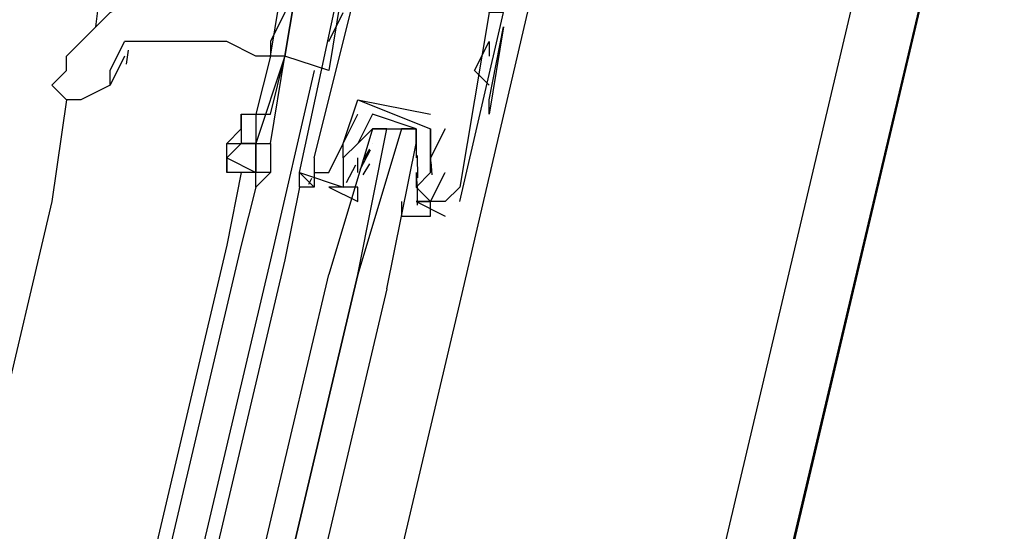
# Model space of a CAD drawing. Header units: feet. Extents: x -79 to 198, y -22 to 181.
# Tile 158 of 256: x 119.197 to 120.098, y 82.929 to 83.398. Entities that reach past the tile are written whole.
import ezdxf

# ---------------------------------------------------------------- set-up
doc = ezdxf.new("R2010")
doc.units = ezdxf.units.FT
doc.layers.add('A-LINEA', color=7, linetype='CONTINUOUS')

msp = doc.modelspace()

# ---------------------------------------------------------------- linework, layer by layer
at = {"layer": 'A-LINEA'}
for p, q in [((121.84, 91.1111), (114.56, 60.2978)), ((119.6, 83.1378), (119.6933, 83.5378)), ((119.28, 83.4978), (119.2667, 83.3911)), ((118.32, 76.4578), (119.9733, 83.4711)), ((119.4533, 83.2578), (119.4933, 83.4444)), ((119.4933, 83.4311), (119.48, 83.3511)), ((119.48, 83.3778), (119.4933, 83.4044)), ((119.6267, 83.3244), (119.64, 83.3911)), ((119.6267, 83.3244), (119.64, 83.3911)), ((119.6133, 83.3511), (119.6267, 83.3778)), ((119.6267, 83.3778), (119.6267, 83.3644)), ((119.2933, 83.3644), (119.28, 83.3378)), ((119.2966, 83.3699), (119.2948, 83.3571)), ((119.4267, 83.3644), (119.4133, 83.3111)), ((119.4267, 83.3644), (119.4267, 83.3644)), ((119.4267, 83.3644), (119.4267, 83.3644)), ((119.4267, 83.3111), (119.44, 83.3644)), ((119.44, 83.3644), (119.44, 83.3644)), ((119.4667, 83.3511), (119.4267, 83.1778)), ((119.6133, 83.3511), (119.6267, 83.3378)), ((119.24, 83.3244), (119.2267, 83.2311)), ((119.5067, 83.3244), (119.5733, 83.3111)), ((119.5067, 83.3244), (119.5067, 83.3244)), ((119.5067, 83.3244), (119.5067, 83.3244)), ((119.5067, 83.3111), (119.5067, 83.3111)), ((119.5067, 83.3111), (119.5067, 83.3111)), ((119.56, 83.2978), (119.52, 83.3111)), ((119.5733, 83.3111), (119.5733, 83.3111)), ((119.52, 83.2978), (119.52, 83.2978)), ((119.5333, 83.2978), (119.5467, 83.2978)), ((119.5867, 83.2978), (119.5733, 83.2711)), ((119.5733, 83.2978), (119.5733, 83.2978)), ((119.5733, 83.2978), (119.5733, 83.2978)), ((119.5867, 83.2978), (119.5867, 83.2978)), ((119.3867, 83.2844), (119.3867, 83.2844)), ((119.4933, 83.2844), (119.4933, 83.2844)), ((119.4933, 83.2844), (119.4933, 83.2844)), ((119.52, 83.2844), (119.52, 83.2844)), ((119.5087, 83.2606), (119.5183, 83.2786)), ((119.5115, 83.2689), (119.5177, 83.2791)), ((119.4667, 83.2711), (119.4667, 83.2711)), ((119.4933, 83.2711), (119.4933, 83.2711)), ((119.4964, 83.2486), (119.5048, 83.2648)), ((119.5067, 83.2711), (119.5067, 83.2711)), ((119.5067, 83.2578), (119.5067, 83.2711)), ((119.5115, 83.2556), (119.5177, 83.2657)), ((119.56, 83.2711), (119.56, 83.2711)), ((119.5609, 83.2734), (119.5614, 83.253)), ((119.5733, 83.2711), (119.5733, 83.2711)), ((119.5733, 83.2711), (119.5733, 83.2711)), ((119.5735, 83.2676), (119.5745, 83.2557)), ((119.4, 83.2578), (119.3867, 83.1911)), ((119.4133, 83.2578), (119.4, 83.2578)), ((119.4133, 83.2578), (119.4133, 83.2578)), ((119.4267, 83.2578), (119.4133, 83.2444)), ((119.4533, 83.2578), (119.4933, 83.2444)), ((119.4533, 83.2578), (119.4533, 83.2578)), ((119.4667, 83.2578), (119.4667, 83.2578)), ((119.4667, 83.2578), (119.4667, 83.2578)), ((119.4667, 83.2578), (119.4667, 83.2444)), ((119.4667, 83.2578), (119.4667, 83.2444)), ((119.4667, 83.2578), (119.4667, 83.2444)), ((119.48, 83.2578), (119.48, 83.2578)), ((119.5067, 83.2578), (119.5067, 83.2578)), ((119.56, 83.2578), (119.56, 83.2444)), ((119.56, 83.2578), (119.56, 83.2578)), ((119.5733, 83.2578), (119.5733, 83.2578)), ((119.5733, 83.2578), (119.5733, 83.2578)), ((119.5733, 83.2578), (119.5733, 83.2578)), ((119.5867, 83.2578), (119.5867, 83.2578)), ((119.4618, 83.2471), (119.4645, 83.2527)), ((119.4618, 83.2471), (119.4645, 83.2527)), ((119.4618, 83.2471), (119.4645, 83.2527)), ((119.5601, 83.2542), (119.5612, 83.2423)), ((119.4133, 83.2444), (119.4, 83.1911)), ((119.4933, 83.2444), (119.4933, 83.2444)), ((119.5067, 83.2444), (119.5067, 83.2444)), ((119.56, 83.2444), (119.56, 83.2444)), ((119.5608, 83.2462), (119.5611, 83.2279)), ((119.6, 83.2444), (119.6, 83.2444)), ((119.2267, 83.2311), (118.52, 80.2311)), ((119.56, 83.2311), (119.5867, 83.2178)), ((119.56, 83.2311), (119.56, 83.2311)), ((119.5733, 83.2311), (119.5733, 83.2311)), ((119.5867, 83.2311), (119.5867, 83.2311)), ((119.6, 83.2311), (119.6, 83.2311)), ((119.5867, 83.2178), (119.5867, 83.2178)), ((119.3867, 83.1911), (118.68, 80.1911)), ((119.4, 83.1911), (118.6933, 80.1911)), ((119.4267, 83.1778), (118.72, 80.1778)), ((119.44, 83.1778), (118.7333, 80.1911)), ((118.8933, 80.1378), (119.6, 83.1378))]:
    msp.add_line(p, q, dxfattribs=at)
for points in [[(135.8933, 108.7111), (131.36, 89.5511), (124.5867, 91.1511), (124.44, 90.4978), (121.84, 91.1111), (121.3333, 88.9644), (118.2, 75.6978), (129.9467, 72.9244)], [(119.4667, 83.2711), (119.5067, 83.4311), (119.52, 83.4578), (119.5333, 83.4578), (119.5467, 83.4578), (119.6, 83.4444), (119.6133, 83.4444), (119.6267, 83.4444), (119.6267, 83.4311), (119.6267, 83.4044), (119.6, 83.2444), (119.5867, 83.2311), (119.5733, 83.2311), (119.5867, 83.2578)], [(119.6, 83.2311), (119.64, 83.4044), (119.6267, 83.4044), (119.64, 83.4578)], [(119.4267, 83.3644), (119.4267, 83.3644), (119.44, 83.4444), (119.4533, 83.4444), (119.44, 83.3644), (119.4267, 83.3644), (119.4267, 83.3644)], [(119.44, 83.4444), (119.44, 83.4311), (119.44, 83.4044), (119.4267, 83.3778), (119.4267, 83.3644), (119.4267, 83.3644)], [(119.48, 83.3511), (119.44, 83.3644), (119.4533, 83.4444), (119.4933, 83.4311)], [(119.2267, 83.3378), (119.24, 83.3511), (119.24, 83.3644), (119.28, 83.4044), (119.3333, 83.4311)], [(119.64, 83.3911), (119.64, 83.3911), (119.64, 83.3911), (119.6267, 83.3111), (119.6267, 83.3244), (119.6267, 83.3244)], [(119.28, 83.3378), (119.28, 83.3511), (119.2933, 83.3778)], [(119.4267, 83.3644), (119.4133, 83.3644), (119.3867, 83.3778), (119.3733, 83.3778), (119.36, 83.3778), (119.3467, 83.3778), (119.3333, 83.3778), (119.32, 83.3778), (119.3067, 83.3778), (119.2933, 83.3778)], [(119.44, 83.3644), (119.4133, 83.2844), (119.4267, 83.2844), (119.44, 83.3644)], [(119.28, 83.3378), (119.2533, 83.3244), (119.24, 83.3244), (119.2267, 83.3378)], [(119.4667, 83.2711), (119.4667, 83.2578), (119.48, 83.2578), (119.4933, 83.2844), (119.4933, 83.2844), (119.5067, 83.3244)], [(119.5067, 83.3244), (119.5733, 83.2978), (119.5733, 83.2578), (119.5733, 83.2711), (119.5733, 83.2578), (119.56, 83.2444), (119.56, 83.2444)], [(119.4, 83.2978), (119.4, 83.3111), (119.4133, 83.3111), (119.4267, 83.3111)], [(119.4, 83.3111), (119.4, 83.2844), (119.4133, 83.2844)], [(119.4133, 83.3111), (119.4133, 83.2844), (119.4133, 83.2844), (119.4133, 83.2844)], [(119.52, 83.3111), (119.5067, 83.2844), (119.4933, 83.2711), (119.4933, 83.2578), (119.4933, 83.2444), (119.48, 83.2444), (119.5067, 83.2311), (119.5067, 83.2444), (119.4933, 83.2444)], [(119.4933, 83.2711), (119.4933, 83.2844), (119.5067, 83.3111)], [(119.4, 83.2978), (119.3867, 83.2844), (119.4, 83.2844)], [(119.5333, 83.1511), (119.56, 83.2844), (119.56, 83.2978), (119.5467, 83.2978), (119.5067, 83.1644), (119.5333, 83.2978), (119.52, 83.2978), (119.48, 83.1644)], [(119.5067, 83.2844), (119.52, 83.2978), (119.56, 83.2978), (119.56, 83.2711)], [(119.5467, 83.2311), (119.5467, 83.2178), (119.5733, 83.2178), (119.5733, 83.2311), (119.56, 83.2311), (119.5733, 83.2311), (119.56, 83.2444), (119.5733, 83.2578), (119.5733, 83.2711), (119.5733, 83.2978)], [(119.4133, 83.2844), (119.4, 83.2844), (119.3867, 83.2711), (119.4133, 83.2578)], [(119.3867, 83.2711), (119.3867, 83.2711), (119.3867, 83.2844), (119.4, 83.2844), (119.4, 83.2844)], [(119.4267, 83.2844), (119.4267, 83.2578), (119.4133, 83.2578), (119.4133, 83.2578), (119.4133, 83.2844), (119.4133, 83.2578)], [(119.4133, 83.2444), (119.4133, 83.2578), (119.4, 83.2578), (119.3867, 83.2578), (119.3867, 83.2711)], [(119.3867, 83.2711), (119.3867, 83.2711), (119.3867, 83.2578)], [(119.4533, 83.2444), (119.4533, 83.2578), (119.4667, 83.2444), (119.4533, 83.2578)], [(119.4533, 83.2444), (119.4533, 83.2578), (119.4667, 83.2444), (119.4533, 83.2578)], [(119.4533, 83.2444), (119.4533, 83.2578), (119.4667, 83.2444), (119.4533, 83.2578)], [(119.4667, 83.2444), (119.4667, 83.2444), (119.4533, 83.2444), (119.44, 83.1778)], [(119.4667, 83.2444), (119.4667, 83.2444), (119.4533, 83.2444)], [(119.4667, 83.2444), (119.4667, 83.2444), (119.4533, 83.2444)], [(119.5333, 83.1511), (118.8133, 80.0978), (118.8, 80.0978), (118.7867, 80.0978), (118.7867, 80.1111), (119.5067, 83.1644), (118.7867, 80.1111), (118.7733, 80.1111), (118.76, 80.1111), (119.48, 83.1644)]]:
    msp.add_lwpolyline(points, dxfattribs=at)

doc.saveas('drawing.dxf')
